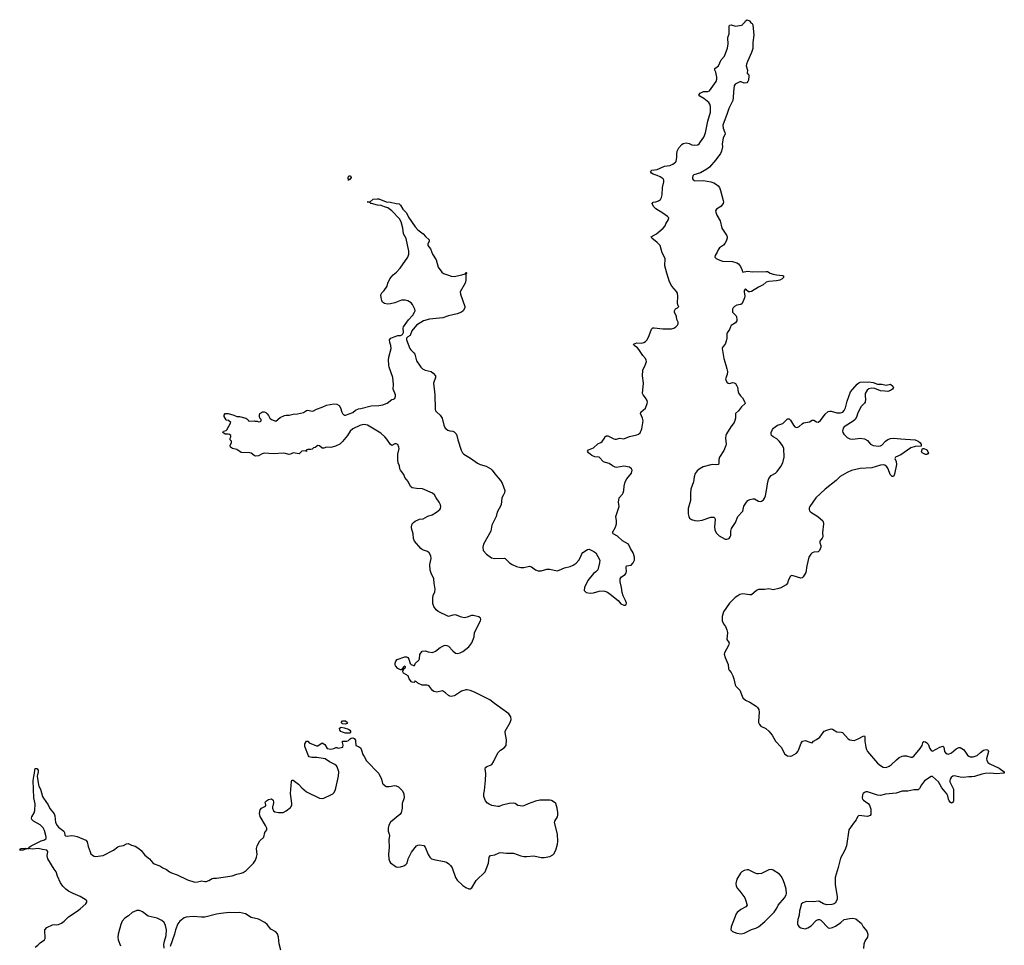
# Model space of a CAD drawing. Header units: inches. Extents: x 2005975 to 2217453, y 644152 to 846769.
# Tile 161 of 162: x 2175295 to 2188879, y 781996 to 794765. Entities that reach past the tile are written whole.
import ezdxf

# ---------------------------------------------------------------- set-up
doc = ezdxf.new("R2010")
doc.units = ezdxf.units.IN
doc.header["$MEASUREMENT"] = 0
for name, color, linetype in [('C1778', 7, 'Continuous'), ('C1779', 7, 'Continuous'), ('C1788', 7, 'Continuous'), ('C1789', 7, 'Continuous')]:
    doc.layers.add(name, color=color, linetype=linetype)

msp = doc.modelspace()

# ---------------------------------------------------------------- linework, layer by layer
at = {"layer": 'C1778', "color": 6, "elevation": 300}
for points in [[(2180000, 789170), (2179990, 789168), (2179890, 789122), (2179856, 789090), (2179818, 789030), (2179750, 788944), (2179710, 788910), (2179650, 788882), (2179590, 788865), (2179530, 788867), (2179490, 788853), (2179470, 788856), (2179430, 788885), (2179410, 788889), (2179370, 788864), (2179350, 788858), (2179330, 788842), (2179310, 788835), (2179270, 788835), (2179254, 788830), (2179254, 788810), (2179250, 788806), (2179238, 788818), (2179190, 788814), (2179150, 788778), (2179070, 788789), (2179030, 788770), (2179010, 788767), (2178962, 788782), (2178930, 788786), (2178796, 788776), (2178670, 788783), (2178642, 788778), (2178590, 788750), (2178550, 788745), (2178530, 788753), (2178490, 788784), (2178470, 788790), (2178350, 788795), (2178290, 788837), (2178230, 788848), (2178204, 788870), (2178198, 788890), (2178218, 788930), (2178218, 788950), (2178198, 788970), (2178198, 788990), (2178208, 789010), (2178208, 789030), (2178190, 789042), (2178170, 789048), (2178130, 789046), (2178098, 789070), (2178106, 789090), (2178142, 789098), (2178155, 789105), (2178206, 789210), (2178176, 789236), (2178150, 789238), (2178143, 789243), (2178118, 789290), (2178118, 789310), (2178129, 789331), (2178170, 789331), (2178249, 789311), (2178290, 789291), (2178330, 789291), (2178414, 789270), (2178442, 789250), (2178452, 789232), (2178466, 789226), (2178530, 789232), (2178546, 789226), (2178570, 789226), (2178590, 789218), (2178616, 789224), (2178626, 789230), (2178626, 789250), (2178610, 789266), (2178602, 789290), (2178602, 789310), (2178609, 789330), (2178650, 789354), (2178670, 789354), (2178690, 789345), (2178710, 789327), (2178730, 789303), (2178748, 789268), (2178768, 789248), (2178830, 789226), (2178890, 789279), (2178950, 789306), (2178970, 789311), (2179011, 789311), (2179070, 789325), (2179130, 789326), (2179210, 789348), (2179250, 789375), (2179270, 789377), (2179330, 789364), (2179350, 789368), (2179390, 789392), (2179470, 789420), (2179530, 789447), (2179630, 789464), (2179670, 789459), (2179701, 789441), (2179720, 789410), (2179739, 789350), (2179750, 789331), (2179770, 789310), (2179790, 789310), (2179890, 789348), (2179930, 789378), (2179970, 789395), (2180000, 789402)], [(2175510, 781971), (2175544, 781996), (2175577, 782030), (2175639, 782070), (2175647, 782090), (2175648, 782110), (2175641, 782190), (2175644, 782210), (2175670, 782242), (2175750, 782278), (2175770, 782282), (2175810, 782279), (2175830, 782284), (2175870, 782302), (2175910, 782330), (2175969, 782390), (2176090, 782466), (2176130, 782497), (2176207, 782570), (2176221, 782590), (2176221, 782610), (2176198, 782630), (2176130, 782670), (2176034, 782710), (2175970, 782745), (2175933, 782770), (2175892, 782810), (2175859, 782859), (2175816, 782950), (2175800, 783010), (2175770, 783048), (2175685, 783190), (2175674, 783230), (2175683, 783290), (2175670, 783308), (2175610, 783316), (2175548, 783332), (2175470, 783323), (2175410, 783330), (2175361, 783319), (2175345, 783310), (2175295, 783310), (2175308, 783330), (2175377, 783337), (2175409, 783331), (2175427, 783333), (2175425, 783350), (2175455, 783370), (2175590, 783435), (2175638, 783450), (2175659, 783470), (2175662, 783490), (2175657, 783510), (2175638, 783578), (2175618, 783618), (2175578, 783658), (2175486, 783710), (2175465, 783730), (2175460, 783750), (2175463, 783770), (2175497, 783823), (2175505, 783855), (2175507, 783947), (2175491, 784030), (2175483, 784270), (2175490, 784325), (2175501, 784370), (2175502, 784410), (2175510, 784436), (2175530, 784437), (2175550, 784410), (2175550, 784390), (2175537, 784330), (2175553, 784210), (2175560, 784190), (2175584, 784150), (2175612, 784050), (2175624, 784024), (2175690, 783932), (2175710, 783885), (2175771, 783811), (2175780, 783780), (2175790, 783690), (2175811, 783650), (2175830, 783626), (2175903, 783570), (2175912, 783550), (2175916, 783515), (2175926, 783506), (2175950, 783503), (2176011, 783510), (2176048, 783508), (2176090, 783496), (2176210, 783447), (2176224, 783424), (2176238, 783358), (2176266, 783286), (2176279, 783259), (2176298, 783238), (2176325, 783225), (2176343, 783223), (2176445, 783235), (2176590, 783310), (2176650, 783355), (2176670, 783363), (2176728, 783372), (2176770, 783398), (2176790, 783399), (2176838, 783378), (2176890, 783363), (2176939, 783330), (2176970, 783302), (2177021, 783241), (2177088, 783190), (2177134, 783134), (2177150, 783121), (2177230, 783091), (2177270, 783065), (2177322, 783042), (2177360, 783010), (2177390, 782996), (2177467, 782967), (2177610, 782899), (2177710, 782868), (2177750, 782870), (2177790, 782883), (2177810, 782885), (2177850, 782877), (2177870, 782878), (2177905, 782890), (2177950, 782917), (2177970, 782923), (2178010, 782923), (2178226, 782954), (2178290, 782976), (2178350, 782990), (2178378, 783002), (2178421, 783030), (2178520, 783130), (2178548, 783170), (2178563, 783210), (2178570, 783250), (2178562, 783330), (2178570, 783366), (2178610, 783436), (2178664, 783490), (2178678, 783550), (2178705, 783590), (2178704, 783610), (2178687, 783650), (2178613, 783773), (2178604, 783816), (2178614, 783866), (2178632, 783888), (2178686, 783914), (2178693, 783930), (2178685, 783950), (2178684, 783970), (2178702, 783990), (2178730, 784006), (2178770, 784015), (2178790, 783998), (2178797, 783970), (2178791, 783930), (2178781, 783910), (2178782, 783890), (2178797, 783850), (2178816, 783836), (2178866, 783826), (2178931, 783829), (2178970, 783850), (2179030, 783899), (2179048, 783930), (2179051, 783950), (2179030, 784090), (2179044, 784256), (2179050, 784276), (2179070, 784276), (2179140, 784220), (2179190, 784167), (2179254, 784114), (2179430, 784026), (2179470, 784022), (2179492, 784028), (2179590, 784070), (2179615, 784085), (2179630, 784101), (2179648, 784130), (2179658, 784162), (2179695, 784330), (2179696, 784390), (2179676, 784456), (2179667, 784470), (2179642, 784490), (2179570, 784528), (2179510, 784568), (2179393, 784587), (2179327, 784587), (2179290, 784595), (2179279, 784610), (2179230, 784738), (2179230, 784774), (2179250, 784812), (2179270, 784811), (2179287, 784787), (2179390, 784747), (2179410, 784747), (2179470, 784787), (2179504, 784764), (2179538, 784710), (2179590, 784702), (2179628, 784710), (2179656, 784724), (2179670, 784725), (2179690, 784716), (2179754, 784730), (2179759, 784759), (2179748, 784792), (2179750, 784814), (2179810, 784814), (2179830, 784822), (2179855, 784845), (2179870, 784852), (2179890, 784858), (2179910, 784851), (2179927, 784827), (2179930, 784814), (2179931, 784751), (2179970, 784738), (2179998, 784718), (2180000, 784714)], [(2177290, 781958), (2177286, 782006), (2177292, 782052), (2177315, 782130), (2177319, 782210), (2177306, 782270), (2177287, 782310), (2177257, 782337), (2177191, 782370), (2177070, 782399), (2176990, 782456), (2176950, 782474), (2176910, 782476), (2176849, 782450), (2176796, 782404), (2176746, 782370), (2176709, 782330), (2176690, 782283), (2176656, 782150), (2176650, 782110), (2176653, 782070), (2176687, 781987)], [(2178897, 781930), (2178874, 782014), (2178867, 782110), (2178850, 782155), (2178830, 782183), (2178760, 782220), (2178710, 782284), (2178679, 782310), (2178590, 782356), (2178490, 782378), (2178410, 782428), (2178370, 782441), (2178330, 782447), (2178290, 782443), (2178187, 782447), (2178070, 782437), (2178010, 782427), (2177850, 782384), (2177804, 782384), (2177690, 782395), (2177590, 782385), (2177564, 782376), (2177506, 782330), (2177475, 782290), (2177443, 782210), (2177430, 782150), (2177370, 781979)]]:
    msp.add_lwpolyline(points, dxfattribs=at)
for points in [[(2179790, 785046), (2179749, 785049), (2179730, 785070), (2179748, 785092), (2179790, 785093), (2179816, 785070), (2179810, 785054)], [(2179850, 784921), (2179790, 784922), (2179750, 784934), (2179727, 784947), (2179710, 784964), (2179706, 784990), (2179730, 785003), (2179770, 784997), (2179830, 784978), (2179850, 784963), (2179858, 784950), (2179859, 784930)]]:
    msp.add_lwpolyline(points, close=True, dxfattribs=at)
at = {"layer": 'C1779', "color": 6, "elevation": 300}
msp.add_lwpolyline([(2179850, 792562), (2179838, 792562), (2179830, 792546), (2179829, 792590), (2179838, 792610), (2179850, 792613), (2179858, 792610), (2179870, 792590)], close=True, dxfattribs=at)
at = {"layer": 'C1788', "color": 6, "elevation": 300}
for points in [[(2180000, 789402), (2180144, 789436), (2180250, 789441), (2180306, 789454), (2180363, 789477), (2180430, 789523), (2180451, 789529), (2180470, 789541), (2180480, 789570), (2180478, 789590), (2180450, 789670), (2180452, 789730), (2180443, 789830), (2180394, 789970), (2180388, 790000)], [(2180809, 790000), (2180828, 789970), (2180853, 789950), (2180890, 789932), (2180973, 789910), (2181000, 789890), (2181030, 789850), (2181032, 789830), (2181004, 789750), (2181023, 789590), (2181025, 789390), (2181032, 789370), (2181048, 789350), (2181098, 789310), (2181123, 789270), (2181149, 789169), (2181165, 789130), (2181201, 789101), (2181230, 789093), (2181270, 789088), (2181290, 789079), (2181318, 789050), (2181326, 789030), (2181338, 788970), (2181385, 788825), (2181404, 788790), (2181422, 788770), (2181516, 788716), (2181610, 788646), (2181648, 788630), (2181730, 788606), (2181793, 788570), (2181812, 788552), (2181850, 788500), (2181930, 788410), (2181953, 788373), (2181987, 788270), (2181983, 788237), (2181972, 788208), (2181949, 788170), (2181936, 788070), (2181883, 787970), (2181868, 787910), (2181810, 787790), (2181794, 787710), (2181692, 787530), (2181683, 787490), (2181690, 787441), (2181737, 787390), (2181803, 787343), (2181850, 787331), (2181977, 787337), (2181991, 787331), (2182055, 787270), (2182090, 787248), (2182150, 787222), (2182210, 787210), (2182250, 787210), (2182330, 787226), (2182355, 787215), (2182410, 787174), (2182450, 787164), (2182490, 787163), (2182570, 787183), (2182610, 787184), (2182710, 787163), (2182738, 787170), (2182810, 787202), (2182890, 787222), (2182930, 787239), (2182971, 787269), (2183010, 787310), (2183033, 787350), (2183050, 787395), (2183065, 787415), (2183130, 787455), (2183150, 787459), (2183170, 787453), (2183217, 787430), (2183242, 787410), (2183297, 787310), (2183296, 787270), (2183270, 787177), (2183244, 787150), (2183210, 787127), (2183133, 787030), (2183087, 786930), (2183084, 786890), (2183090, 786879), (2183110, 786862), (2183170, 786854), (2183210, 786857), (2183290, 786883), (2183348, 786888), (2183370, 786882), (2183406, 786866), (2183442, 786842), (2183550, 786751), (2183590, 786708), (2183630, 786688), (2183652, 786688), (2183661, 786699), (2183665, 786715), (2183654, 786754), (2183619, 786819), (2183605, 786865), (2183599, 786930), (2183581, 787010), (2183579, 787050), (2183599, 787081), (2183647, 787113), (2183664, 787136), (2183667, 787153), (2183662, 787210), (2183669, 787230), (2183730, 787240), (2183758, 787270), (2183775, 787310), (2183778, 787350), (2183758, 787410), (2183722, 787470), (2183693, 787530), (2183610, 787574), (2183541, 787641), (2183481, 787670), (2183476, 787690), (2183515, 787765), (2183529, 787810), (2183531, 787851), (2183522, 787910), (2183567, 788050), (2183558, 788110), (2183565, 788170), (2183610, 788220), (2183621, 788239), (2183632, 788270), (2183634, 788330), (2183650, 788388), (2183671, 788430), (2183736, 788510), (2183744, 788550), (2183737, 788570), (2183710, 788590), (2183630, 788607), (2183530, 788589), (2183510, 788592), (2183472, 788610), (2183430, 788641), (2183375, 788655), (2183350, 788667), (2183288, 788728), (2183230, 788736), (2183190, 788751), (2183142, 788790), (2183127, 788813), (2183144, 788830), (2183210, 788859), (2183270, 788914), (2183312, 788930), (2183330, 788946), (2183362, 788990), (2183370, 789011), (2183390, 789024), (2183410, 789024), (2183430, 789017), (2183490, 788983), (2183510, 788979), (2183530, 788980), (2183570, 788994), (2183630, 788984), (2183710, 789016), (2183810, 789036), (2183833, 789047), (2183854, 789066), (2183878, 789122), (2183895, 789230), (2183888, 789270), (2183862, 789330), (2183865, 789350), (2183930, 789408), (2183954, 789470), (2183956, 789490), (2183950, 789513), (2183930, 789550), (2183896, 789590), (2183889, 789610), (2183903, 789750), (2183888, 789850), (2183891, 789929), (2183925, 790000)], [(2185036, 790000), (2185051, 789950), (2185058, 789910), (2185057, 789870), (2185033, 789810), (2185035, 789795), (2185050, 789766), (2185070, 789751), (2185090, 789748), (2185130, 789759), (2185150, 789757), (2185170, 789746), (2185190, 789716), (2185197, 789697), (2185207, 789630), (2185215, 789610), (2185238, 789578), (2185268, 789550), (2185301, 789490), (2185303, 789470), (2185254, 789426), (2185210, 789369), (2185171, 789330), (2185172, 789270), (2185163, 789237), (2185150, 789209), (2185105, 789150), (2185046, 789050), (2185038, 789030), (2185032, 788990), (2185040, 788910), (2185036, 788890), (2185010, 788823), (2184950, 788730), (2184943, 788697), (2184942, 788650), (2184935, 788630), (2184910, 788623), (2184850, 788628), (2184830, 788626), (2184723, 788597), (2184670, 788566), (2184641, 788539), (2184616, 788504), (2184601, 788459), (2184590, 788390), (2184556, 788290), (2184548, 788230), (2184552, 788130), (2184517, 788023), (2184517, 787950), (2184525, 787910), (2184538, 787890), (2184564, 787870), (2184610, 787857), (2184650, 787852), (2184710, 787860), (2184830, 787900), (2184870, 787901), (2184886, 787886), (2184890, 787870), (2184880, 787770), (2184886, 787726), (2184906, 787686), (2184946, 787646), (2185030, 787599), (2185050, 787597), (2185070, 787601), (2185084, 787610), (2185099, 787630), (2185105, 787650), (2185105, 787710), (2185114, 787746), (2185169, 787829), (2185202, 787910), (2185273, 787987), (2185286, 788054), (2185323, 788110), (2185341, 788130), (2185370, 788147), (2185410, 788157), (2185433, 788153), (2185490, 788122), (2185510, 788119), (2185530, 788123), (2185557, 788143), (2185570, 788163), (2185583, 788197), (2185599, 788270), (2185616, 788390), (2185630, 788435), (2185663, 788477), (2185721, 788510), (2185745, 788530), (2185798, 788602), (2185822, 788650), (2185844, 788730), (2185836, 788850), (2185820, 788890), (2185775, 788950), (2185741, 788981), (2185690, 789010), (2185668, 789030), (2185662, 789050), (2185665, 789070), (2185682, 789110), (2185697, 789130), (2185717, 789150), (2185750, 789172), (2185797, 789183), (2185824, 789196), (2185890, 789257), (2185910, 789257), (2185930, 789240), (2185973, 789170), (2185990, 789150), (2186010, 789141), (2186030, 789142), (2186050, 789153), (2186090, 789190), (2186110, 789202), (2186190, 789218), (2186230, 789242), (2186250, 789242), (2186290, 789218), (2186310, 789214), (2186343, 789237), (2186410, 789322), (2186450, 789358), (2186470, 789365), (2186490, 789364), (2186570, 789341), (2186618, 789342), (2186650, 789352), (2186670, 789372), (2186687, 789410), (2186710, 789504), (2186756, 789630), (2186850, 789739), (2186870, 789755), (2186890, 789763), (2187010, 789771), (2187070, 789762), (2187130, 789735), (2187190, 789735), (2187250, 789722), (2187310, 789736), (2187342, 789710), (2187351, 789690), (2187336, 789670), (2187311, 789650), (2187270, 789637), (2187230, 789638), (2187170, 789647), (2187095, 789675), (2187050, 789681), (2187010, 789673), (2186985, 789655), (2186960, 789610), (2186958, 789570), (2186964, 789530), (2186960, 789490), (2186950, 789473), (2186906, 789430), (2186858, 789342), (2186838, 789282), (2186822, 789250), (2186794, 789226), (2186672, 789150), (2186654, 789130), (2186648, 789088), (2186652, 789070), (2186665, 789045), (2186710, 789003), (2186750, 788982), (2186790, 788979), (2186890, 788991), (2186950, 788981), (2186990, 788959), (2187034, 788910), (2187072, 788892), (2187150, 788883), (2187170, 788885), (2187190, 788896), (2187242, 788950), (2187270, 788972), (2187310, 788988), (2187352, 788992), (2187450, 788981), (2187650, 788971), (2187691, 788951), (2187714, 788934), (2187731, 788911), (2187734, 788890), (2187730, 788882), (2187650, 788878), (2187590, 788858), (2187450, 788760), (2187379, 788730), (2187370, 788710), (2187387, 788670), (2187390, 788630), (2187365, 788495), (2187357, 788470), (2187350, 788462), (2187330, 788465), (2187303, 788490), (2187275, 788570), (2187258, 788598), (2187230, 788619), (2187210, 788624), (2187170, 788619), (2187050, 788582), (2186890, 788575), (2186770, 788545), (2186710, 788520), (2186616, 788464), (2186560, 788410), (2186409, 788290), (2186280, 788170), (2186195, 788050), (2186186, 788030), (2186186, 788010), (2186193, 787990), (2186211, 787970), (2186307, 787910), (2186376, 787850), (2186381, 787841), (2186387, 787810), (2186372, 787690), (2186374, 787630), (2186367, 787613), (2186346, 787590), (2186336, 787570), (2186335, 787550), (2186347, 787510), (2186347, 787490), (2186330, 787444), (2186310, 787422), (2186250, 787418), (2186230, 787410), (2186209, 787390), (2186182, 787350), (2186154, 787230), (2186141, 787139), (2186103, 787077), (2186090, 787064), (2186070, 787060), (2185966, 787094), (2185950, 787097), (2185931, 787090), (2185902, 787038), (2185886, 786990), (2185871, 786970), (2185795, 786925), (2185770, 786916), (2185690, 786901), (2185670, 786903), (2185630, 786915), (2185570, 786906), (2185490, 786904), (2185459, 786890), (2185390, 786831), (2185370, 786829), (2185270, 786843), (2185230, 786834), (2185201, 786819), (2185166, 786794), (2185090, 786718), (2185006, 786594), (2184986, 786530), (2184989, 786470), (2185007, 786430), (2185034, 786394), (2185053, 786350), (2185058, 786310), (2185053, 786213), (2185082, 786170), (2185080, 786150), (2185072, 786130), (2185019, 786030), (2185016, 786010), (2185027, 785967), (2185070, 785871), (2185074, 785810), (2185083, 785790), (2185110, 785757), (2185134, 785714), (2185149, 785670), (2185164, 785590), (2185176, 785570), (2185230, 785516), (2185272, 785410), (2185310, 785376), (2185370, 785350), (2185455, 785295), (2185476, 785276), (2185492, 785251), (2185498, 785210), (2185486, 785086), (2185487, 785070), (2185500, 785040), (2185520, 785020), (2185590, 784987), (2185632, 784952), (2185675, 784895), (2185723, 784810), (2185802, 784730), (2185850, 784633), (2185890, 784608), (2185930, 784604), (2185950, 784608), (2186012, 784648), (2186031, 784669), (2186042, 784690), (2186076, 784784), (2186095, 784810), (2186130, 784820), (2186210, 784793), (2186230, 784791), (2186246, 784814), (2186290, 784835), (2186332, 784868), (2186396, 784950), (2186430, 784965), (2186490, 784980), (2186510, 784976), (2186570, 784941), (2186630, 784938), (2186647, 784930), (2186726, 784846), (2186750, 784832), (2186776, 784824), (2186810, 784822), (2186830, 784829), (2186873, 784847), (2186930, 784882), (2186950, 784886), (2186956, 784870), (2186957, 784810), (2186969, 784730), (2186978, 784698), (2186993, 784670), (2187130, 784510), (2187170, 784475), (2187210, 784453), (2187250, 784450), (2187290, 784465), (2187316, 784484), (2187390, 784555), (2187430, 784585), (2187470, 784607), (2187490, 784610), (2187530, 784608), (2187590, 784590), (2187610, 784591), (2187630, 784605), (2187719, 784710), (2187744, 784750), (2187757, 784790), (2187770, 784806), (2187790, 784803), (2187810, 784791), (2187830, 784771), (2187852, 784712), (2187870, 784681), (2187890, 784676), (2187990, 784730), (2188030, 784741), (2188045, 784730), (2188056, 784670), (2188069, 784649), (2188090, 784636), (2188110, 784633), (2188149, 784650), (2188215, 784705), (2188250, 784724), (2188270, 784724), (2188317, 784697), (2188336, 784676), (2188370, 784619), (2188390, 784603), (2188410, 784595), (2188450, 784595), (2188507, 784613), (2188550, 784657), (2188590, 784687), (2188630, 784698), (2188650, 784692), (2188659, 784670), (2188635, 784570), (2188636, 784550), (2188650, 784519), (2188678, 784498), (2188810, 784439), (2188879, 784390), (2188875, 784370), (2188870, 784369), (2188770, 784363), (2188689, 784369), (2188613, 784367), (2188570, 784359), (2188470, 784326), (2188430, 784319), (2188390, 784320), (2188310, 784310), (2188270, 784315), (2188210, 784330), (2188190, 784332), (2188170, 784328), (2188145, 784310), (2188132, 784290), (2188127, 784270), (2188129, 784249), (2188170, 784170), (2188176, 784150), (2188179, 783990), (2188170, 783964), (2188150, 783959), (2188130, 783972), (2188118, 783990), (2188107, 784010), (2188098, 784058), (2188085, 784085), (2188016, 784170), (2187971, 784250), (2187890, 784324), (2187870, 784326), (2187777, 784263), (2187736, 784210), (2187710, 784160), (2187690, 784142), (2187630, 784140), (2187550, 784121), (2187470, 784124), (2187385, 784095), (2187241, 784079), (2187170, 784062), (2187130, 784067), (2186990, 784112), (2186970, 784112), (2186950, 784105), (2186934, 784090), (2186922, 784070), (2186916, 784030), (2186924, 784010), (2186937, 783997), (2187003, 783950), (2187020, 783930), (2187036, 783876), (2187038, 783802), (2187030, 783786), (2186990, 783774), (2186870, 783787), (2186853, 783767), (2186834, 783726), (2186798, 783682), (2186736, 783590), (2186703, 783370), (2186679, 783310), (2186620, 783200), (2186587, 783070), (2186544, 782930), (2186547, 782830), (2186574, 782670), (2186571, 782629), (2186544, 782576), (2186530, 782566), (2186501, 782559), (2186430, 782552), (2186386, 782566), (2186330, 782599), (2186310, 782603), (2186250, 782595), (2186150, 782599), (2186099, 782581), (2186075, 782565), (2186071, 782530), (2186053, 782470), (2186050, 782410), (2186030, 782350), (2186027, 782310), (2186028, 782290), (2186036, 782270), (2186049, 782249), (2186070, 782236), (2186130, 782224), (2186170, 782235), (2186214, 782266), (2186282, 782338), (2186310, 782351), (2186330, 782351), (2186350, 782341), (2186450, 782236), (2186470, 782231), (2186510, 782242), (2186550, 782260), (2186623, 782310), (2186670, 782350), (2186750, 782368), (2186790, 782370), (2186830, 782360), (2186910, 782296), (2186934, 782250), (2186983, 782190), (2186995, 782150), (2186993, 782110), (2186959, 782061), (2186941, 782010), (2186935, 781950)], [(2180000, 784714), (2180013, 784690), (2180028, 784630), (2180050, 784601), (2180082, 784542), (2180250, 784368), (2180289, 784290), (2180302, 784230), (2180310, 784219), (2180350, 784188), (2180392, 784188), (2180470, 784201), (2180490, 784197), (2180520, 784180), (2180571, 784130), (2180594, 784090), (2180600, 784030), (2180574, 783950), (2180571, 783889), (2180556, 783824), (2180539, 783801), (2180410, 783696), (2180387, 783653), (2180378, 783610), (2180381, 783570), (2180394, 783530), (2180395, 783510), (2180387, 783450), (2180393, 783350), (2180385, 783250), (2180388, 783190), (2180398, 783158), (2180410, 783135), (2180490, 783079), (2180513, 783073), (2180550, 783077), (2180593, 783090), (2180624, 783110), (2180640, 783130), (2180654, 783190), (2180700, 783280), (2180770, 783367), (2180790, 783379), (2180810, 783381), (2180870, 783374), (2180891, 783350), (2180929, 783250), (2180952, 783210), (2180978, 783190), (2181010, 783178), (2181153, 783153), (2181182, 783142), (2181218, 783118), (2181239, 783099), (2181264, 783064), (2181306, 782930), (2181330, 782894), (2181410, 782822), (2181450, 782793), (2181490, 782774), (2181510, 782773), (2181531, 782789), (2181591, 782890), (2181716, 783010), (2181763, 783130), (2181773, 783210), (2181790, 783234), (2181850, 783246), (2181910, 783272), (2181930, 783276), (2182010, 783265), (2182071, 783269), (2182110, 783266), (2182210, 783231), (2182250, 783222), (2182290, 783221), (2182390, 783229), (2182490, 783208), (2182530, 783206), (2182610, 783222), (2182650, 783244), (2182663, 783257), (2182692, 783310), (2182714, 783390), (2182719, 783430), (2182714, 783530), (2182675, 783690), (2182676, 783710), (2182713, 783770), (2182719, 783790), (2182720, 783830), (2182712, 783890), (2182702, 783922), (2182690, 783951), (2182671, 783971), (2182630, 783992), (2182610, 783996), (2182470, 783996), (2182410, 783984), (2182310, 783948), (2182250, 783919), (2182230, 783916), (2182198, 783918), (2182170, 783925), (2182130, 783953), (2182110, 783959), (2182050, 783952), (2181950, 783930), (2181910, 783913), (2181890, 783913), (2181810, 783926), (2181770, 783942), (2181750, 783956), (2181722, 783990), (2181700, 784050), (2181697, 784090), (2181707, 784130), (2181722, 784270), (2181724, 784364), (2181718, 784430), (2181722, 784450), (2181739, 784461), (2181790, 784479), (2181808, 784492), (2181832, 784528), (2181892, 784650), (2181927, 784690), (2181979, 784721), (2182006, 784750), (2182011, 784830), (2181993, 784930), (2181995, 784950), (2182062, 785070), (2182075, 785110), (2182070, 785150), (2182043, 785190), (2181845, 785330), (2181782, 785382), (2181570, 785490), (2181511, 785511), (2181470, 785519), (2181450, 785518), (2181390, 785500), (2181310, 785447), (2181290, 785437), (2181250, 785429), (2181230, 785431), (2181210, 785442), (2181170, 785481), (2181130, 785505), (2181050, 785490), (2181010, 785495), (2180991, 785511), (2180950, 785567), (2180930, 785579), (2180910, 785586), (2180850, 785585), (2180789, 785610), (2180770, 785629), (2180755, 785635), (2180750, 785646), (2180745, 785630), (2180737, 785623), (2180710, 785624), (2180702, 785630), (2180670, 785670), (2180654, 785715), (2180592, 785750), (2180581, 785770), (2180587, 785793), (2180603, 785817), (2180618, 785830), (2180618, 785838), (2180610, 785846), (2180585, 785830), (2180564, 785796), (2180550, 785794), (2180510, 785815), (2180479, 785850), (2180474, 785870), (2180477, 785890), (2180484, 785916), (2180501, 785939), (2180610, 785976), (2180630, 785976), (2180650, 785965), (2180664, 785944), (2180684, 785884), (2180694, 785870), (2180730, 785854), (2180742, 785858), (2180757, 785890), (2180803, 785930), (2180810, 785950), (2180814, 786006), (2180850, 786053), (2180890, 786059), (2180930, 786043), (2180990, 786037), (2181030, 786055), (2181095, 786105), (2181150, 786134), (2181170, 786137), (2181190, 786134), (2181210, 786122), (2181270, 786057), (2181310, 786025), (2181330, 786020), (2181370, 786030), (2181410, 786049), (2181490, 786113), (2181531, 786169), (2181566, 786250), (2181568, 786312), (2181651, 786470), (2181655, 786490), (2181651, 786511), (2181628, 786528), (2181550, 786544), (2181530, 786544), (2181470, 786522), (2181430, 786515), (2181390, 786521), (2181310, 786553), (2181269, 786551), (2181210, 786530), (2181070, 786599), (2181043, 786623), (2181010, 786670), (2180996, 786710), (2180995, 786790), (2181000, 786820), (2181021, 786870), (2181025, 786910), (2181012, 786990), (2181008, 787050), (2180971, 787130), (2180960, 787170), (2180953, 787250), (2180972, 787330), (2180967, 787370), (2180944, 787410), (2180921, 787430), (2180853, 787453), (2180830, 787470), (2180741, 787570), (2180727, 787607), (2180724, 787670), (2180703, 787750), (2180703, 787770), (2180712, 787810), (2180730, 787830), (2180753, 787847), (2180810, 787874), (2180860, 787880), (2180925, 787915), (2180986, 787934), (2181047, 787973), (2181091, 788009), (2181099, 788021), (2181106, 788050), (2181102, 788070), (2181083, 788110), (2181039, 788170), (2181017, 788210), (2180990, 788235), (2180852, 788292), (2180770, 788297), (2180712, 788308), (2180685, 788325), (2180653, 788393), (2180610, 788450), (2180595, 788490), (2180549, 788549), (2180541, 788570), (2180535, 788610), (2180519, 788650), (2180511, 788691), (2180510, 788770), (2180531, 788850), (2180528, 788870), (2180510, 788904), (2180490, 788916), (2180470, 788912), (2180430, 788890), (2180410, 788904), (2180359, 788979), (2180332, 789010), (2180279, 789059), (2180095, 789170), (2180050, 789181), (2180000, 789170)]]:
    msp.add_lwpolyline(points, dxfattribs=at)
for points in [[(2187790, 788768), (2187747, 788790), (2187736, 788810), (2187750, 788849), (2187770, 788850), (2187810, 788830), (2187834, 788790), (2187824, 788776), (2187810, 788768)], [(2185670, 783041), (2185630, 783038), (2185550, 782995), (2185530, 782987), (2185490, 782982), (2185470, 782982), (2185442, 782990), (2185350, 783035), (2185330, 783036), (2185290, 783027), (2185257, 783010), (2185238, 782990), (2185190, 782910), (2185177, 782850), (2185178, 782810), (2185198, 782778), (2185230, 782742), (2185298, 782650), (2185310, 782625), (2185331, 782550), (2185315, 782525), (2185246, 782490), (2185194, 782450), (2185178, 782430), (2185110, 782250), (2185108, 782210), (2185130, 782186), (2185190, 782164), (2185250, 782153), (2185290, 782163), (2185390, 782216), (2185450, 782234), (2185487, 782253), (2185575, 782325), (2185706, 782454), (2185743, 782510), (2185758, 782550), (2185846, 782650), (2185869, 782690), (2185873, 782710), (2185869, 782770), (2185847, 782850), (2185823, 782910), (2185800, 782950), (2185776, 782976), (2185690, 783034)]]:
    msp.add_lwpolyline(points, close=True, dxfattribs=at)
at = {"layer": 'C1789', "color": 6, "elevation": 300}
for points in [[(2183925, 790000), (2183930, 790010), (2183941, 790050), (2183939, 790070), (2183930, 790090), (2183890, 790131), (2183837, 790217), (2183818, 790238), (2183774, 790270), (2183764, 790290), (2183810, 790305), (2183870, 790301), (2183908, 790312), (2183930, 790324), (2183950, 790350), (2183981, 790410), (2184010, 790496), (2184030, 790513), (2184050, 790515), (2184170, 790499), (2184290, 790500), (2184319, 790510), (2184346, 790530), (2184369, 790550), (2184381, 790570), (2184378, 790590), (2184362, 790630), (2184356, 790670), (2184331, 790730), (2184330, 790750), (2184345, 790775), (2184369, 790790), (2184388, 790810), (2184378, 790818), (2184369, 790850), (2184374, 790950), (2184370, 790990), (2184355, 791015), (2184293, 791090), (2184261, 791150), (2184223, 791270), (2184198, 791370), (2184202, 791470), (2184161, 791550), (2184130, 791649), (2184090, 791692), (2184017, 791750), (2184009, 791770), (2184081, 791810), (2184173, 791887), (2184199, 791921), (2184209, 791950), (2184247, 792010), (2184253, 792030), (2184233, 792050), (2184170, 792095), (2184070, 792157), (2184041, 792190), (2184023, 792230), (2184034, 792246), (2184070, 792250), (2184110, 792264), (2184135, 792285), (2184150, 792310), (2184158, 792350), (2184162, 792450), (2184183, 792530), (2184184, 792550), (2184172, 792570), (2184130, 792596), (2184090, 792616), (2184034, 792634), (2184010, 792647), (2184000, 792670), (2184016, 792690), (2184090, 792698), (2184190, 792746), (2184266, 792754), (2184306, 792770), (2184343, 792797), (2184351, 792809), (2184360, 792870), (2184359, 792910), (2184368, 792950), (2184390, 792998), (2184430, 793041), (2184450, 793056), (2184490, 793064), (2184530, 793057), (2184570, 793040), (2184607, 793033), (2184650, 793038), (2184670, 793053), (2184690, 793078), (2184736, 793144), (2184758, 793202), (2184790, 793365), (2184828, 793490), (2184827, 793567), (2184818, 793598), (2184802, 793622), (2184736, 793676), (2184679, 793710), (2184667, 793730), (2184685, 793750), (2184728, 793772), (2184790, 793775), (2184810, 793782), (2184906, 793910), (2184914, 793946), (2184915, 793970), (2184899, 794039), (2184885, 794070), (2184884, 794090), (2184935, 794130), (2184972, 794210), (2185017, 794263), (2185038, 794310), (2185058, 794370), (2185069, 794430), (2185066, 794510), (2185069, 794531), (2185084, 794570), (2185083, 794670), (2185090, 794690), (2185110, 794694), (2185170, 794676), (2185252, 794688), (2185265, 794695), (2185270, 794705), (2185305, 794735), (2185310, 794751), (2185330, 794765), (2185362, 794750), (2185383, 794723), (2185402, 794710), (2185410, 794694), (2185425, 794550), (2185409, 794451), (2185410, 794368), (2185390, 794310), (2185334, 794186), (2185322, 794150), (2185320, 794130), (2185337, 794070), (2185331, 794030), (2185338, 794018), (2185350, 794011), (2185353, 793990), (2185348, 793930), (2185343, 793910), (2185327, 793893), (2185290, 793888), (2185250, 793907), (2185230, 793906), (2185165, 793875), (2185150, 793850), (2185141, 793770), (2185139, 793690), (2185132, 793650), (2185080, 793540), (2185057, 793470), (2184994, 793310), (2185001, 793270), (2185025, 793210), (2185027, 793190), (2185000, 793130), (2184988, 793050), (2184990, 793010), (2184976, 792950), (2184962, 792918), (2184900, 792830), (2184813, 792730), (2184777, 792703), (2184689, 792651), (2184596, 792624), (2184581, 792610), (2184576, 792590), (2184579, 792570), (2184591, 792550), (2184610, 792541), (2184730, 792546), (2184830, 792528), (2184870, 792515), (2184910, 792490), (2184931, 792471), (2184948, 792448), (2184964, 792410), (2185001, 792270), (2185005, 792250), (2185002, 792230), (2184967, 792190), (2184908, 792150), (2184897, 792130), (2184898, 792110), (2184914, 792070), (2184960, 791990), (2184980, 791890), (2185047, 791790), (2185054, 791770), (2185054, 791750), (2185043, 791710), (2185025, 791675), (2185005, 791655), (2184950, 791616), (2184932, 791590), (2184920, 791560), (2184888, 791510), (2184885, 791490), (2184890, 791483), (2184903, 791470), (2184930, 791455), (2184990, 791434), (2185130, 791430), (2185190, 791412), (2185210, 791396), (2185239, 791359), (2185259, 791319), (2185270, 791282), (2185330, 791296), (2185410, 791287), (2185593, 791293), (2185610, 791290), (2185650, 791267), (2185690, 791253), (2185737, 791243), (2185817, 791237), (2185831, 791230), (2185833, 791210), (2185816, 791190), (2185782, 791170), (2185738, 791162), (2185630, 791155), (2185596, 791144), (2185551, 791109), (2185486, 791074), (2185390, 791013), (2185370, 791009), (2185350, 791011), (2185318, 791038), (2185310, 791053), (2185292, 791030), (2185289, 791010), (2185298, 790950), (2185295, 790930), (2185264, 790850), (2185244, 790836), (2185190, 790825), (2185159, 790810), (2185138, 790790), (2185127, 790770), (2185127, 790730), (2185178, 790678), (2185185, 790665), (2185190, 790630), (2185188, 790610), (2185170, 790585), (2185113, 790547), (2185102, 790530), (2185088, 790490), (2185055, 790445), (2185049, 790430), (2185050, 790370), (2185043, 790330), (2185026, 790290), (2184995, 790250), (2184988, 790230), (2185009, 790090), (2185036, 790000)], [(2180388, 790000), (2180386, 790010), (2180385, 790070), (2180390, 790111), (2180418, 790230), (2180416, 790270), (2180402, 790310), (2180399, 790350), (2180417, 790370), (2180461, 790390), (2180512, 790408), (2180550, 790409), (2180577, 790423), (2180592, 790450), (2180588, 790510), (2180592, 790530), (2180658, 790622), (2180720, 790690), (2180743, 790730), (2180750, 790750), (2180747, 790770), (2180715, 790835), (2180697, 790857), (2180650, 790886), (2180615, 790895), (2180565, 790895), (2180470, 790857), (2180410, 790844), (2180370, 790840), (2180328, 790848), (2180302, 790870), (2180291, 790890), (2180280, 790930), (2180278, 790970), (2180290, 790996), (2180324, 791030), (2180366, 791090), (2180376, 791130), (2180404, 791190), (2180450, 791245), (2180496, 791284), (2180543, 791337), (2180652, 791488), (2180664, 791530), (2180663, 791570), (2180625, 791745), (2180589, 791810), (2180583, 791890), (2180558, 791978), (2180536, 792016), (2180430, 792130), (2180374, 792170), (2180330, 792181), (2180281, 792201), (2180230, 792208), (2180150, 792227), (2180139, 792230), (2180125, 792245), (2180088, 792250), (2180130, 792254), (2180173, 792287), (2180225, 792295), (2180250, 792294), (2180350, 792254), (2180409, 792249), (2180490, 792228), (2180530, 792223), (2180550, 792205), (2180581, 792150), (2180630, 792099), (2180659, 792039), (2180750, 791907), (2180786, 791866), (2180861, 791810), (2180893, 791773), (2180945, 791730), (2180946, 791710), (2180925, 791670), (2180925, 791650), (2180962, 791602), (2180990, 791531), (2181039, 791450), (2181070, 791350), (2181121, 791281), (2181144, 791264), (2181210, 791239), (2181250, 791228), (2181290, 791224), (2181396, 791244), (2181439, 791260), (2181450, 791275), (2181456, 791276), (2181462, 791270), (2181455, 791265), (2181452, 791248), (2181451, 791171), (2181443, 791130), (2181374, 791010), (2181377, 790977), (2181436, 790810), (2181435, 790790), (2181414, 790750), (2181390, 790730), (2181330, 790709), (2181210, 790678), (2181133, 790650), (2180948, 790632), (2180868, 790612), (2180769, 790551), (2180707, 790473), (2180683, 790410), (2180649, 790391), (2180631, 790370), (2180630, 790350), (2180680, 790230), (2180692, 790212), (2180734, 790170), (2180746, 790150), (2180770, 790059), (2180809, 790000)]]:
    msp.add_lwpolyline(points, dxfattribs=at)

doc.saveas('drawing.dxf')
